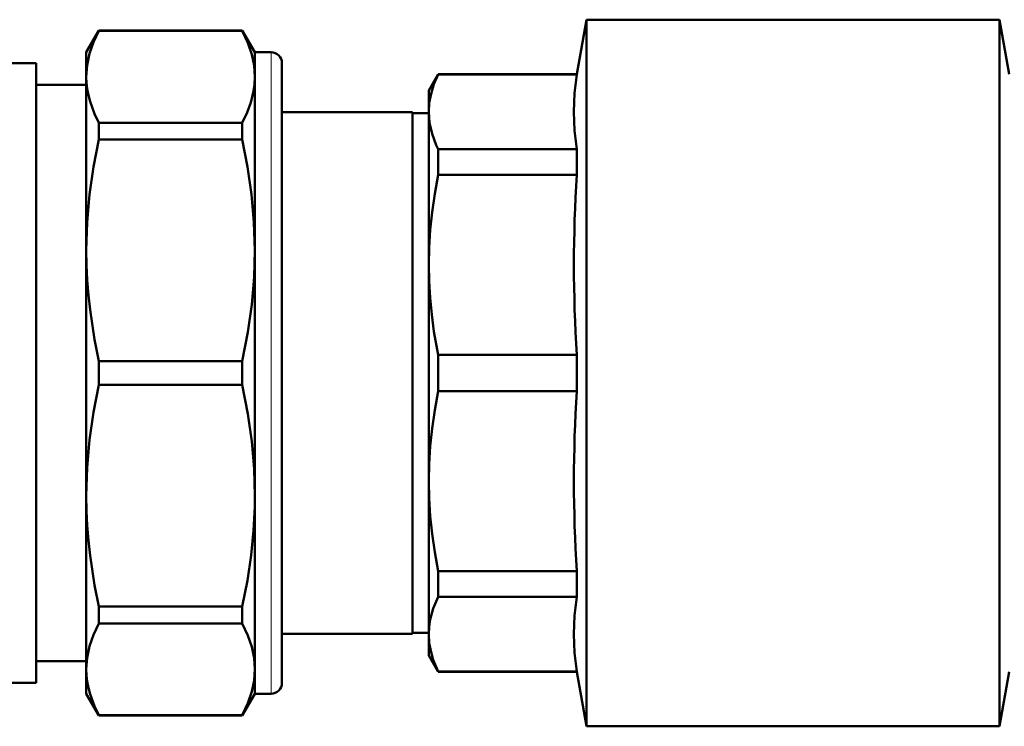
# Model space of a CAD drawing. Extents: x -1438 to 1837, y -1650 to 612.
# Tile 74 of 89: x 1077 to 1168, y -168 to -103. Entities that reach past the tile are written whole.
import ezdxf

# ---------------------------------------------------------------- set-up
doc = ezdxf.new("R2010")
doc.units = 0

msp = doc.modelspace()

# ---------------------------------------------------------------- linework, layer by layer
at = {"color": 7, "lineweight": 50}
for p, q in [((1128.547, -107.923), (1129.428, -102.923)), ((1129.428, -102.923), (1129.428, -135.423)), ((1129.428, -102.923), (1167.428, -102.923)), ((1167.428, -167.923), (1167.428, -102.923)), ((1168.31, -107.923), (1167.428, -102.923)), ((1083.428, -105.923), (1084.583, -103.923)), ((1084.583, -103.942), (1084.583, -103.923)), ((1084.583, -103.923), (1097.774, -103.923)), ((1084.583, -103.942), (1097.774, -103.942)), ((1097.774, -103.942), (1097.774, -103.923)), ((1098.928, -105.923), (1097.774, -103.923)), ((1083.428, -108.169), (1083.428, -105.923)), ((1098.928, -108.169), (1098.928, -105.923)), ((1098.928, -105.923), (1100.428, -105.923)), ((1078.804, -106.923), (1060.458, -106.923)), ((1078.804, -106.923), (1078.804, -135.875)), ((1101.428, -115.271), (1101.428, -106.923)), ((1083.428, -114.564), (1083.428, -108.169)), ((1098.928, -114.564), (1098.928, -108.169)), ((1114.928, -109.423), (1115.794, -107.923)), ((1115.794, -107.974), (1115.794, -107.923)), ((1128.547, -107.923), (1115.794, -107.923)), ((1115.794, -107.974), (1128.547, -107.974)), ((1128.547, -107.974), (1128.547, -107.923)), ((1083.428, -108.923), (1078.804, -108.923)), ((1114.928, -111.402), (1114.928, -109.423)), ((1101.428, -111.423), (1113.428, -111.423)), ((1113.428, -111.423), (1113.428, -159.423)), ((1113.428, -111.522), (1114.928, -111.522)), ((1114.928, -125.473), (1114.928, -111.402)), ((1084.583, -113.149), (1084.583, -112.396)), ((1084.583, -112.396), (1097.774, -112.396)), ((1084.583, -113.929), (1084.583, -113.149)), ((1097.774, -113.149), (1097.774, -112.396)), ((1097.774, -113.929), (1097.774, -113.149)), ((1084.583, -113.929), (1097.774, -113.929)), ((1083.428, -124.134), (1083.428, -114.564)), ((1098.928, -124.134), (1098.928, -114.564)), ((1115.794, -117.197), (1115.794, -114.83)), ((1128.547, -114.83), (1115.794, -114.83)), ((1128.547, -117.197), (1128.547, -114.83)), ((1101.428, -163.923), (1101.428, -115.271)), ((1115.794, -117.197), (1128.547, -117.197)), ((1083.428, -146.712), (1083.428, -124.134)), ((1098.928, -146.712), (1098.928, -124.134)), ((1114.928, -135.423), (1114.928, -125.473)), ((1115.794, -135.423), (1115.794, -133.75)), ((1128.547, -133.75), (1115.794, -133.75)), ((1128.547, -133.75), (1128.547, -135.423)), ((1084.583, -134.339), (1097.774, -134.339)), ((1084.583, -136.508), (1084.583, -134.339)), ((1097.774, -136.508), (1097.774, -134.339)), ((1114.928, -145.373), (1114.928, -135.423)), ((1115.794, -137.097), (1115.794, -135.423)), ((1128.547, -135.423), (1128.547, -137.097)), ((1129.428, -167.923), (1129.428, -135.423)), ((1078.804, -135.875), (1078.804, -155.892)), ((1084.583, -136.508), (1097.774, -136.508)), ((1115.794, -137.097), (1128.547, -137.097)), ((1114.928, -159.444), (1114.928, -145.373)), ((1083.428, -162.678), (1083.428, -146.712)), ((1098.928, -162.678), (1098.928, -146.712)), ((1115.794, -156.016), (1115.794, -153.649)), ((1128.547, -153.649), (1115.794, -153.649)), ((1128.547, -156.016), (1128.547, -153.649)), ((1078.804, -155.892), (1078.804, -163.923)), ((1115.794, -156.016), (1128.547, -156.016)), ((1084.583, -156.917), (1097.774, -156.917)), ((1084.583, -158.451), (1084.583, -156.917)), ((1097.774, -158.451), (1097.774, -156.917)), ((1084.583, -158.451), (1097.774, -158.451)), ((1114.928, -159.325), (1113.428, -159.325)), ((1113.428, -159.423), (1101.428, -159.423)), ((1114.928, -161.423), (1114.928, -159.444)), ((1078.804, -161.923), (1083.428, -161.923)), ((1114.928, -161.423), (1115.794, -162.923)), ((1083.428, -164.923), (1083.428, -162.678)), ((1098.928, -164.923), (1098.928, -162.678)), ((1115.794, -162.923), (1115.794, -162.872)), ((1128.547, -162.872), (1115.794, -162.872)), ((1128.547, -162.923), (1115.794, -162.923)), ((1128.547, -162.923), (1128.547, -162.872)), ((1128.547, -162.923), (1129.428, -167.923)), ((1168.31, -162.923), (1167.428, -167.923)), ((1078.804, -163.923), (1060.458, -163.923)), ((1083.428, -164.923), (1084.583, -166.923)), ((1098.928, -164.923), (1097.774, -166.923)), ((1098.928, -164.923), (1100.428, -164.923)), ((1084.583, -166.904), (1097.774, -166.904)), ((1084.583, -166.923), (1084.583, -166.904)), ((1084.583, -166.923), (1097.774, -166.923)), ((1097.774, -166.923), (1097.774, -166.904)), ((1129.428, -167.923), (1167.428, -167.923))]:
    msp.add_line(p, q, dxfattribs=at)
at = {"color": 7, "lineweight": 18}
for p, q in [((1100.428, -114.564), (1100.428, -105.923)), ((1100.428, -164.923), (1100.428, -114.564))]:
    msp.add_line(p, q, dxfattribs=at)
at = {"color": 7, "lineweight": 50}
for points in [[(1084.583, -103.942), (1084.091, -104.989), (1083.727, -106.044), (1083.504, -107.105), (1083.428, -108.169)], [(1098.928, -108.169), (1098.859, -107.147), (1098.648, -106.112), (1098.29, -105.048), (1097.774, -103.942)], [(1083.428, -108.169), (1083.449, -108.729), (1083.512, -109.289), (1083.62, -109.867), (1083.771, -110.443), (1084.185, -111.571), (1084.583, -112.396)], [(1097.774, -112.396), (1098.214, -111.472), (1098.556, -110.542), (1098.791, -109.608), (1098.894, -108.889), (1098.928, -108.169)], [(1115.794, -107.974), (1115.407, -108.869), (1115.139, -109.731), (1114.981, -110.572), (1114.928, -111.402)], [(1128.547, -107.974), (1128.35, -109.69), (1128.282, -111.402), (1128.35, -113.115), (1128.547, -114.83)], [(1114.928, -111.402), (1115.004, -112.4), (1115.232, -113.415), (1115.625, -114.467), (1115.794, -114.83)], [(1084.583, -113.929), (1084.091, -116.458), (1083.727, -119.005), (1083.504, -121.565), (1083.428, -124.134)], [(1098.928, -124.134), (1098.853, -121.565), (1098.63, -119.005), (1098.266, -116.459), (1097.774, -113.929)], [(1115.794, -117.197), (1115.475, -118.933), (1115.232, -120.616), (1115.062, -122.256), (1114.962, -123.874), (1114.928, -125.473)], [(1083.428, -124.134), (1083.45, -125.512), (1083.515, -126.886), (1083.622, -128.258), (1083.771, -129.625), (1084.185, -132.349), (1084.583, -134.339)], [(1097.774, -134.339), (1098.289, -131.675), (1098.647, -129.108), (1098.859, -126.605), (1098.928, -124.134)], [(1114.928, -125.473), (1114.958, -126.982), (1115.048, -128.506), (1115.198, -130.051), (1115.408, -131.595), (1115.794, -133.75)], [(1084.583, -136.508), (1084.091, -139.037), (1083.727, -141.583), (1083.504, -144.143), (1083.428, -146.712)], [(1098.928, -146.712), (1098.859, -144.241), (1098.647, -141.738), (1098.289, -139.172), (1097.774, -136.508)], [(1115.794, -137.097), (1115.475, -138.832), (1115.232, -140.515), (1115.062, -142.156), (1114.962, -143.773), (1114.928, -145.373)], [(1114.928, -145.373), (1114.962, -146.975), (1115.063, -148.591), (1115.233, -150.233), (1115.474, -151.911), (1115.794, -153.649)], [(1083.428, -146.712), (1083.45, -148.09), (1083.515, -149.465), (1083.622, -150.836), (1083.771, -152.204), (1084.185, -154.927), (1084.583, -156.917)], [(1097.774, -156.917), (1098.245, -154.512), (1098.588, -152.189), (1098.811, -149.923), (1098.917, -147.691), (1098.928, -146.712)], [(1115.794, -156.016), (1115.344, -157.085), (1115.063, -158.111), (1114.962, -158.78), (1114.928, -159.444)], [(1128.547, -156.016), (1128.35, -157.732), (1128.282, -159.444), (1128.35, -161.156), (1128.547, -162.872)], [(1084.583, -158.451), (1084.091, -159.498), (1083.727, -160.553), (1083.504, -161.613), (1083.428, -162.678)], [(1098.928, -162.678), (1098.859, -161.656), (1098.648, -160.621), (1098.29, -159.557), (1097.774, -158.451)], [(1114.928, -159.444), (1114.981, -160.275), (1115.139, -161.115), (1115.344, -161.802), (1115.794, -162.872)], [(1083.428, -162.678), (1083.449, -163.238), (1083.512, -163.798), (1083.62, -164.376), (1083.771, -164.952), (1084.185, -166.08), (1084.583, -166.904)], [(1097.774, -166.904), (1098.29, -165.798), (1098.648, -164.735), (1098.859, -163.699), (1098.928, -162.678)]]:
    msp.add_lwpolyline(points, dxfattribs=at)
for centre, radius, start, end in [((1100.428, -106.923), 1, 0, 90), ((1257.866, -125.473), 129.583, 176.33814, 183.66192), ((1257.866, -145.373), 129.583, 176.33814, 183.66192), ((1100.428, -163.923), 1, 270, 360)]:
    msp.add_arc(centre, radius, start, end, dxfattribs=at)

doc.saveas('drawing.dxf')
